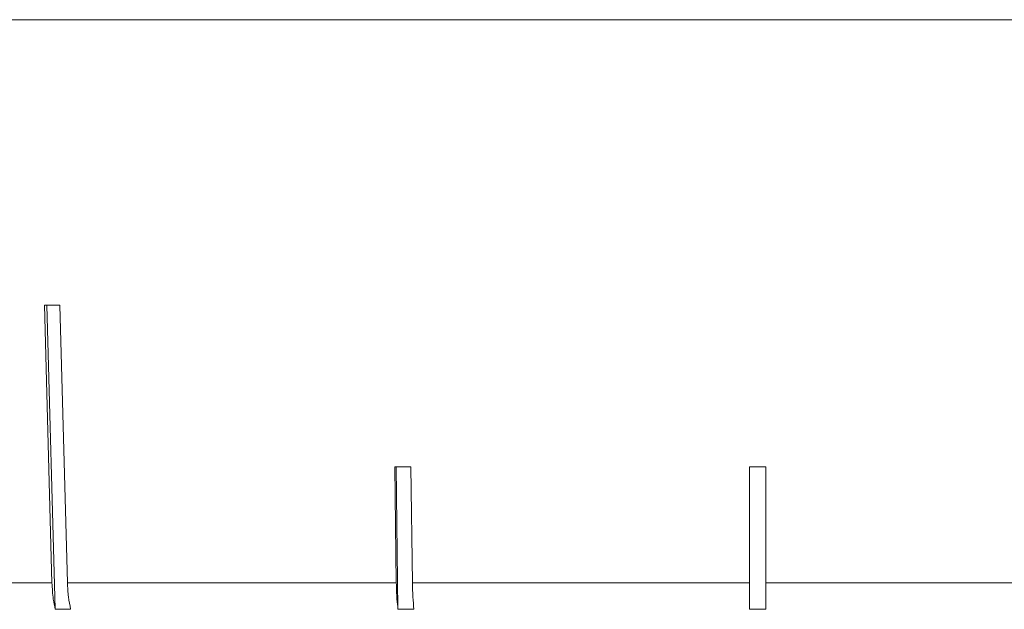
# Model space of a CAD drawing. Header units: inches. Extents: x -4 to 22.9, y -7.2 to 15.7.
# Tile 83 of 127: x 12.205 to 12.812, y 1.969 to 2.332. Entities that reach past the tile are written whole.
import ezdxf

# ---------------------------------------------------------------- set-up
doc = ezdxf.new("R2010")
doc.units = ezdxf.units.IN
doc.header["$MEASUREMENT"] = 0

msp = doc.modelspace()

# ---------------------------------------------------------------- linework, layer by layer
at = {"color": 7, "linetype": 'Continuous', "lineweight": 15}
for p, q in [((14.12834, 2.33192), (11.19234, 2.33192)), ((12.22067, 2.15616), (12.22529, 1.98522)), ((12.22221, 2.15616), (12.22728, 1.96885)), ((12.2348, 1.98522), (12.23018, 2.15616)), ((12.43659, 2.05654), (12.43757, 1.98522)), ((12.43738, 2.05654), (12.43858, 1.96885)), ((12.44745, 1.98522), (12.44647, 2.05654)), ((12.65534, 2.05654), (12.65534, 1.98522)), ((12.66534, 1.98522), (12.66534, 2.05654)), ((12.03263, 1.98522), (12.22529, 1.98522)), ((12.2348, 1.98522), (12.43757, 1.98522)), ((12.44745, 1.98522), (12.65534, 1.98522)), ((12.66534, 1.98522), (12.87323, 1.98522)), ((12.23679, 1.96885), (12.22728, 1.96885)), ((12.44846, 1.96885), (12.43858, 1.96885)), ((12.66534, 1.96885), (12.65534, 1.96885))]:
    msp.add_line(p, q, dxfattribs=at)
for centre, major_axis, ratio, start_param, end_param in [((12.66369, 2.28024), (1.41825, 0.03861), 0.083147, 4.392432, 4.399483), ((12.66203, 2.17985), (1.40946, 0.01944), 0.086398, 4.550566, 4.557661), ((12.66034, 2.17985), (1.40946, 0), 0.087491, 4.708842, 4.715936)]:
    msp.add_ellipse(centre, major_axis=major_axis, ratio=ratio, start_param=start_param, end_param=end_param, dxfattribs=at)
for points, knots in [([(12.22529, 1.98522), (12.22548, 1.98175), (12.2258, 1.97583), (12.22684, 1.97089), (12.22728, 1.96885)], [0, 0, 0, 0, 0.5853453, 1, 1, 1, 1]), ([(12.23679, 1.96885), (12.23628, 1.97133), (12.23525, 1.97631), (12.23495, 1.98224), (12.2348, 1.98522)], [0, 0, 0, 0, 0.496901, 1, 1, 1, 1]), ([(12.43757, 1.98522), (12.43767, 1.98175), (12.43783, 1.97583), (12.43836, 1.97089), (12.43858, 1.96885)], [0, 0, 0, 0, 0.585345, 1, 1, 1, 1]), ([(12.44846, 1.96885), (12.4482, 1.97133), (12.44767, 1.97631), (12.44752, 1.98224), (12.44745, 1.98522)], [0, 0, 0, 0, 0.4969276, 1, 1, 1, 1]), ([(12.65534, 1.98522), (12.65534, 1.98513), (12.65534, 1.98158), (12.65534, 1.97592), (12.65534, 1.97087), (12.65534, 1.969), (12.65534, 1.96885)], [0, 0, 0, 0, 0.015192, 0.600801, 0.967318, 1, 1, 1, 1]), ([(12.66534, 1.96885), (12.66534, 1.969), (12.66534, 1.9719), (12.66534, 1.97729), (12.66534, 1.98298), (12.66534, 1.98522)], [0, 0, 0, 0, 0.032685, 0.618346, 1, 1, 1, 1])]:
    msp.add_open_spline(points, degree=3, knots=knots, dxfattribs=at)

doc.saveas('drawing.dxf')
